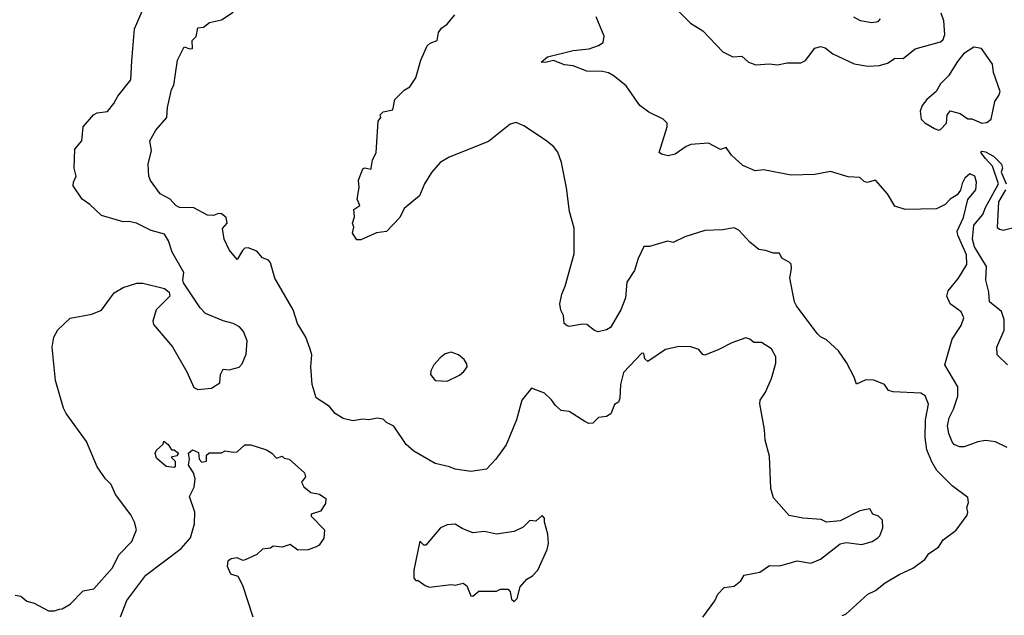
# Model space of a CAD drawing. Extents: x 2323203 to 2567568, y 883585 to 1022917.
# Tile 40 of 256: x 2389659 to 2394670, y 1000320 to 1003351. Entities that reach past the tile are written whole.
import ezdxf

# ---------------------------------------------------------------- set-up
doc = ezdxf.new("R2010")
doc.units = 0

msp = doc.modelspace()

# ---------------------------------------------------------------- linework, layer by layer
at = {"layer": '0CON10XD'}
for points in [[(2392978.6, 1003428.6), (2393073.1, 1003333.1), (2393135, 1003294.7), (2393237.5, 1003187.5), (2393288.1, 1003161.9), (2393334.6, 1003164.6), (2393367.5, 1003135), (2393405, 1003122.1), (2393475, 1003126.4), (2393515, 1003121.8), (2393565, 1003130.9), (2393635, 1003131.1), (2393657.5, 1003142.5), (2393705, 1003205.4), (2393735, 1003213.8), (2393758.3, 1003208.3), (2393798, 1003178), (2393906.6, 1003126.6), (2393975, 1003114), (2394035, 1003117.5), (2394075, 1003130), (2394115, 1003155.6), (2394155, 1003154.2), (2394216.9, 1003203.1), (2394345, 1003238.6), (2394359.6, 1003250.4), (2394366.5, 1003275), (2394361.5, 1003345), (2394349.4, 1003385)], [(2389861.7, 1000351.7), (2389875, 1000353.3), (2389915, 1000376.7), (2389982.5, 1000445), (2390035.7, 1000454.3), (2390129.1, 1000560.9), (2390165, 1000630), (2390229.2, 1000695), (2390252.9, 1000755), (2390242.9, 1000795), (2390225, 1000831.2), (2390145.5, 1000935), (2390125, 1000986.2), (2390095, 1001014), (2390052.7, 1001075), (2389999.5, 1001205), (2389895, 1001347.5), (2389881.5, 1001375), (2389840.8, 1001515), (2389824.4, 1001685), (2389832.5, 1001735), (2389852.5, 1001772.5), (2389915, 1001832), (2390025, 1001851.9), (2390075, 1001872.5), (2390138.8, 1001961.2), (2390185, 1001988.8), (2390255, 1002010), (2390285, 1002010), (2390395, 1001982.5), (2390420, 1001965), (2390422.5, 1001945), (2390353.3, 1001875), (2390337, 1001817), (2390340.5, 1001800.5), (2390436.7, 1001686.7), (2390510, 1001560), (2390545, 1001480), (2390565, 1001470), (2390635, 1001476.7), (2390677, 1001503), (2390680, 1001545), (2390695, 1001572.5), (2390725, 1001570), (2390775, 1001582.5), (2390790.5, 1001599.5), (2390811.7, 1001648.3), (2390816.1, 1001716.1), (2390798, 1001765), (2390777.9, 1001787.9), (2390745.9, 1001805.9), (2390695, 1001818.8), (2390605, 1001855.6), (2390577.5, 1001885), (2390491.9, 1002011.9), (2390488.5, 1002025), (2390494.7, 1002065), (2390435, 1002168), (2390415.4, 1002225), (2390395, 1002258.8), (2390328.3, 1002278.3), (2390253.3, 1002315), (2390215, 1002324.3), (2390185, 1002323.1), (2390075, 1002354.2), (2390015, 1002411.2), (2389977.4, 1002437.4), (2389931.2, 1002505), (2389932, 1002525), (2389945.4, 1002555), (2389935.6, 1002595), (2389938.7, 1002691.3), (2389974.3, 1002735), (2389982.5, 1002805), (2390035, 1002867.5), (2390053.4, 1002876.6), (2390105, 1002884.3), (2390138.1, 1002925), (2390158.3, 1002961.7), (2390224.3, 1003045), (2390229.2, 1003140.8), (2390242.9, 1003305), (2390281.8, 1003395)], [(2390714, 1002316), (2390708.8, 1002345), (2390685, 1002363.8), (2390670, 1002365), (2390645, 1002353.8), (2390615, 1002356.2), (2390545, 1002393.8), (2390472.5, 1002395), (2390453.3, 1002405), (2390425, 1002437.5), (2390373.3, 1002465), (2390325, 1002533.3), (2390316.2, 1002555), (2390312.9, 1002615), (2390329.2, 1002685), (2390321.2, 1002735), (2390350.9, 1002789.1), (2390407.3, 1002852.7), (2390410.8, 1002905), (2390431.4, 1002995), (2390443, 1003017), (2390461.2, 1003145), (2390495, 1003212.5), (2390525, 1003202.5), (2390537.5, 1003205), (2390536.7, 1003245), (2390556.7, 1003265), (2390565, 1003310), (2390595, 1003313.3), (2390624.1, 1003335.9), (2390685, 1003350), (2390745, 1003390)], [(2393845, 1000318.6), (2393863.2, 1000326.8), (2393975, 1000428.6), (2394015, 1000446.5), (2394064, 1000485), (2394135, 1000527.1), (2394205, 1000560), (2394265.4, 1000604.6), (2394286.2, 1000635), (2394335, 1000667.5), (2394359.2, 1000705), (2394425, 1000753.8), (2394480.3, 1000829.7), (2394484.2, 1000845), (2394478.8, 1000868.8), (2394488.6, 1000895), (2394485, 1000920), (2394405, 1000978.6), (2394327.1, 1001057.1), (2394300.9, 1001100.9), (2394275, 1001162.5), (2394266.5, 1001225), (2394269.2, 1001315), (2394284.2, 1001395), (2394267.3, 1001437.3), (2394245, 1001451.2), (2394105, 1001456.7), (2394080, 1001465), (2394060, 1001495), (2394006.1, 1001516.1), (2393965, 1001518), (2393917, 1001497), (2393905, 1001532.5), (2393866.1, 1001606.1), (2393826.1, 1001666.1), (2393765, 1001722.5), (2393735, 1001737.5), (2393717.5, 1001755), (2393612, 1001895), (2393602.9, 1001915), (2393578.2, 1002035), (2393587.5, 1002085), (2393585, 1002106.2), (2393575, 1002118), (2393537.3, 1002137.3), (2393525, 1002162.5), (2393495, 1002163.8), (2393454.1, 1002175.9), (2393420.9, 1002180.9), (2393375, 1002218.6), (2393319.5, 1002279.5), (2393295, 1002291.9), (2393235, 1002281.2), (2393145, 1002278.8), (2393043.6, 1002246.4), (2392985, 1002217.5), (2392955, 1002223.3), (2392865, 1002196.7), (2392835, 1002196.7), (2392806.5, 1002135), (2392787.8, 1002075), (2392748, 1002015), (2392742.5, 1001935), (2392718.8, 1001875), (2392665, 1001784), (2392645, 1001772.5), (2392602.3, 1001762.3), (2392585, 1001768.8), (2392545, 1001800.8), (2392525, 1001802.5), (2392455, 1001790), (2392445, 1001793.3), (2392430, 1001805), (2392426.7, 1001845), (2392412.5, 1001872.5), (2392408, 1001905), (2392418, 1001955), (2392435.7, 1001994.3), (2392480.7, 1002159.3), (2392480.3, 1002289.7), (2392456.7, 1002375), (2392441.5, 1002495), (2392415.8, 1002625), (2392397.4, 1002677.4), (2392376.2, 1002706.2), (2392335, 1002737.1), (2392225, 1002811.4), (2392185, 1002827.5), (2392155, 1002819.2), (2392045, 1002731.2), (2391845, 1002651.5), (2391799.4, 1002625), (2391755, 1002574), (2391719.4, 1002515), (2391694, 1002455), (2391615, 1002390), (2391594.2, 1002345), (2391525, 1002274), (2391475, 1002266), (2391395, 1002230), (2391375, 1002230), (2391352.5, 1002265), (2391360, 1002295), (2391352.5, 1002315), (2391363, 1002347), (2391360, 1002385), (2391390, 1002405), (2391377, 1002437), (2391387, 1002497), (2391383.3, 1002535), (2391405, 1002592.5), (2391415, 1002597.5), (2391445, 1002590), (2391447.5, 1002595), (2391453.6, 1002636.4), (2391473.3, 1002675), (2391482.5, 1002835), (2391497, 1002853), (2391493, 1002867), (2391508.3, 1002881.7), (2391558.3, 1002891.7), (2391567.5, 1002945), (2391615, 1002992.5), (2391645, 1003010), (2391674.2, 1003055.8), (2391700, 1003145), (2391732.5, 1003217.5), (2391748, 1003232), (2391783.3, 1003245), (2391790, 1003285), (2391805, 1003307.5), (2391835, 1003327.5), (2391873.8, 1003375)], [(2394685, 1001173.5), (2394625, 1001203.8), (2394575, 1001210.4), (2394535, 1001202.5), (2394465, 1001176.9), (2394442, 1001178), (2394415, 1001190), (2394405, 1001203.3), (2394387.1, 1001245), (2394381.5, 1001285), (2394388.8, 1001325), (2394411.3, 1001368.7), (2394434.1, 1001435), (2394433.3, 1001483.3), (2394368, 1001595), (2394403.8, 1001725), (2394449.6, 1001795), (2394464.3, 1001834.3), (2394450, 1001865), (2394394, 1001905), (2394377.5, 1001945), (2394385, 1001970.6), (2394436.9, 1002035), (2394479.4, 1002105), (2394477.1, 1002155), (2394433.6, 1002255), (2394430.4, 1002275), (2394462.8, 1002345), (2394484.4, 1002435.6), (2394524.4, 1002485), (2394528.8, 1002525), (2394519.4, 1002555), (2394495, 1002566.7), (2394468.5, 1002545), (2394455, 1002516.7), (2394446.6, 1002483.4), (2394430.7, 1002459.3), (2394395, 1002437.8), (2394369.5, 1002410.5), (2394325, 1002388.6), (2394165, 1002385.3), (2394112.7, 1002402.7), (2394076.2, 1002465), (2394015, 1002534.4), (2393972.8, 1002522.8), (2393957.1, 1002527.1), (2393935, 1002548.8), (2393875, 1002551.5), (2393785, 1002578.9), (2393705, 1002563.5), (2393585, 1002560.4), (2393445, 1002587.5), (2393402.2, 1002582.2), (2393339.5, 1002609.5), (2393282.2, 1002662.2), (2393255, 1002701.2), (2393225, 1002690.8), (2393165, 1002723.1), (2393075, 1002715.6), (2393050, 1002705), (2392995, 1002666.5), (2392958.6, 1002658.6), (2392925.9, 1002665.9), (2392914.2, 1002675), (2392953.3, 1002805), (2392954.3, 1002825), (2392932.9, 1002845), (2392861.2, 1002881.2), (2392814.4, 1002914.4), (2392745, 1003014.1), (2392685, 1003064.3), (2392655, 1003080.5), (2392625, 1003087.9), (2392545, 1003089.7), (2392475, 1003116.9), (2392431.4, 1003121.4), (2392375, 1003143.5), (2392332.4, 1003132.4), (2392312, 1003135), (2392345, 1003162.2), (2392476, 1003194), (2392556.5, 1003203.5), (2392605, 1003219.1), (2392628, 1003235), (2392633.7, 1003266.3), (2392592.7, 1003365)], [(2393902.5, 1003365), (2393936.1, 1003346.1), (2393995, 1003336.2), (2394027.7, 1003342.3), (2394040, 1003355)], [(2394335, 1002789.5), (2394345, 1002792.9), (2394375.7, 1002825), (2394380, 1002865), (2394395, 1002887.5), (2394445, 1002873.3), (2394485, 1002846.7), (2394505, 1002846.7), (2394555, 1002824), (2394581.7, 1002828.3), (2394602.5, 1002845), (2394621.2, 1002935), (2394642.5, 1002965), (2394648.8, 1002985), (2394615, 1003082.5), (2394609.2, 1003125), (2394554.2, 1003204.2), (2394515, 1003211.2), (2394463, 1003177), (2394431.3, 1003138.7), (2394385.6, 1003065), (2394345, 1003025.4), (2394323.3, 1002985), (2394275, 1002944.7), (2394252.5, 1002915), (2394242, 1002885), (2394246.2, 1002845), (2394265, 1002826.1), (2394315, 1002796.9), (2394335, 1002789.5)], [(2394685.7, 1001595), (2394634, 1001645), (2394632.5, 1001685), (2394669.6, 1001770.4), (2394670, 1001825), (2394656.3, 1001866.3), (2394594.4, 1001915), (2394592, 1001965), (2394575.6, 1002025), (2394580, 1002095), (2394519, 1002195), (2394508.1, 1002235), (2394515, 1002306.2), (2394560.1, 1002359.9), (2394573.5, 1002395), (2394640, 1002515), (2394610, 1002605), (2394574.4, 1002644.4), (2394550, 1002675), (2394555, 1002681.2), (2394575, 1002677.9), (2394615, 1002655.9), (2394655, 1002616.2), (2394660.6, 1002595), (2394653.3, 1002575), (2394679.1, 1002515)], [(2394675.8, 1002485), (2394641.1, 1002425), (2394633.9, 1002293.9), (2394644.8, 1002284.8), (2394665, 1002280.7), (2394725, 1002295.2)], [(2393135, 1000310), (2393196.2, 1000393.8), (2393211.7, 1000428.3), (2393245, 1000462.5), (2393295, 1000468), (2393328.8, 1000495), (2393346.2, 1000523.8), (2393425, 1000540.6), (2393475, 1000574.4), (2393527.3, 1000572.7), (2393615, 1000597.5), (2393685, 1000585.8), (2393735, 1000605.8), (2393835, 1000683.3), (2393865, 1000690), (2393945, 1000680), (2393997.5, 1000695), (2394025.7, 1000714.3), (2394036.2, 1000725), (2394052.5, 1000765), (2394050, 1000805), (2394030, 1000825), (2394000, 1000835), (2393985, 1000862.5), (2393935, 1000851.2), (2393835, 1000801.2), (2393765, 1000794), (2393737.7, 1000807.7), (2393645, 1000814.3), (2393575, 1000828), (2393495, 1000918.8), (2393481.8, 1000965), (2393475, 1001130), (2393452.3, 1001212.3), (2393449.2, 1001265), (2393426.1, 1001396.1), (2393428, 1001415), (2393455, 1001456.2), (2393484.4, 1001525), (2393507.4, 1001602.6), (2393506.9, 1001635), (2393485, 1001675.8), (2393435, 1001708), (2393395, 1001708.8), (2393375, 1001726), (2393355, 1001732), (2393282.7, 1001707.3), (2393217.7, 1001672.3), (2393145, 1001643.8), (2393135, 1001646.7), (2393115, 1001673.3), (2393075, 1001686.7), (2393015, 1001687.5), (2392945, 1001672.5), (2392855, 1001611.2), (2392841.2, 1001625), (2392835, 1001652.5), (2392825, 1001653.3), (2392731.2, 1001555), (2392716.2, 1001495), (2392713.3, 1001425), (2392706, 1001404), (2392686.4, 1001393.6), (2392666.7, 1001345), (2392645, 1001331.2), (2392605, 1001327.5), (2392575, 1001297.5), (2392555, 1001296.7), (2392535, 1001306), (2392455, 1001356.7), (2392415, 1001362.5), (2392385, 1001387.5), (2392365.9, 1001415.9), (2392330.5, 1001450.5), (2392263.9, 1001476.1), (2392214.6, 1001415.4), (2392187.1, 1001315), (2392135, 1001187.5), (2392082.5, 1001115), (2392035, 1001063.3), (2391955, 1001051.4), (2391875, 1001063.1), (2391846.5, 1001076.5), (2391772.8, 1001092.8), (2391665, 1001156), (2391625, 1001188.8), (2391563.2, 1001283.2), (2391525, 1001302), (2391508.6, 1001318.6), (2391477.3, 1001322.7), (2391435.8, 1001314.2), (2391405, 1001318), (2391355, 1001310), (2391305, 1001322), (2391265, 1001346.7), (2391235, 1001382), (2391167, 1001427), (2391147.5, 1001495), (2391140, 1001585), (2391145.6, 1001645), (2391137.8, 1001675), (2391115.6, 1001735), (2391073.1, 1001805), (2391051.1, 1001875), (2390957.5, 1002035), (2390935, 1002113.3), (2390925, 1002126.7), (2390895, 1002140), (2390865, 1002172.5), (2390820.7, 1002190.7), (2390805, 1002188.8), (2390793.1, 1002176.9), (2390765, 1002130), (2390725, 1002180), (2390700, 1002235), (2390691.7, 1002288.3), (2390714, 1002316)], [(2391835, 1001511.2), (2391897.3, 1001542.7), (2391919.5, 1001560.5), (2391936.7, 1001585), (2391935, 1001600), (2391921.7, 1001621.7), (2391892.5, 1001645), (2391855, 1001660), (2391825, 1001650), (2391798.8, 1001631.2), (2391765.9, 1001594.1), (2391751.2, 1001565), (2391750, 1001545), (2391772.5, 1001515), (2391835, 1001511.2)], [(2390172.4, 1000312.4), (2390203.3, 1000395), (2390300, 1000525), (2390480.3, 1000659.7), (2390528.8, 1000715), (2390548.8, 1000785), (2390550, 1000845), (2390522.5, 1000925), (2390547, 1000973), (2390552.5, 1001015), (2390542.5, 1001045), (2390517.5, 1001085), (2390522.5, 1001115), (2390517.5, 1001145), (2390538.3, 1001161.7), (2390568.3, 1001148.3), (2390572.5, 1001115), (2390585, 1001100), (2390610, 1001105), (2390610, 1001135), (2390623, 1001147), (2390685, 1001146.7), (2390705, 1001157.5), (2390745, 1001150), (2390765, 1001152.5), (2390805, 1001187.5), (2390835, 1001187.5), (2390915, 1001162.5), (2390942.5, 1001145), (2390965, 1001120), (2390995, 1001130), (2391005, 1001120), (2391030, 1001115), (2391107.5, 1001045), (2391112.5, 1001025), (2391092.5, 1000997.5), (2391105, 1000973.3), (2391140, 1000945), (2391185, 1000936.2), (2391216.7, 1000915), (2391215, 1000890), (2391189.3, 1000850.7), (2391142.5, 1000835), (2391142.5, 1000825), (2391210, 1000755), (2391207, 1000713), (2391183, 1000677), (2391168.3, 1000668.3), (2391126.4, 1000653.6), (2391075, 1000652.5), (2391035, 1000681.2), (2390995, 1000667.5), (2390948.3, 1000671.7), (2390935, 1000662.5), (2390895, 1000657.5), (2390865, 1000630), (2390807, 1000603), (2390795, 1000600), (2390765, 1000612.5), (2390735, 1000607.5), (2390717.5, 1000595), (2390715, 1000570), (2390731.7, 1000531.7), (2390769.5, 1000519.5), (2390793, 1000473), (2390845, 1000312.5)], [(2390445, 1001072.5), (2390405, 1001077.5), (2390355, 1001120), (2390347.5, 1001145), (2390355, 1001160), (2390388.3, 1001191.7), (2390393, 1001207), (2390415, 1001190), (2390431.7, 1001161.7), (2390445, 1001162.5), (2390467.5, 1001145), (2390458.3, 1001131.7), (2390430, 1001125), (2390450, 1001105), (2390450, 1001075), (2390445, 1001072.5)], [(2392175, 1000390), (2392190, 1000405), (2392206.7, 1000465), (2392240, 1000505), (2392269.3, 1000520.7), (2392295, 1000550), (2392342.5, 1000655), (2392350, 1000685), (2392347, 1000733), (2392330, 1000795), (2392330, 1000815), (2392318.3, 1000828.3), (2392285, 1000800), (2392255, 1000802.5), (2392221.2, 1000768.8), (2392175, 1000746.7), (2392085, 1000732.5), (2392025, 1000746.2), (2391965, 1000740), (2391911.2, 1000761.2), (2391875, 1000783.3), (2391835, 1000780), (2391800, 1000765), (2391725, 1000677.5), (2391715, 1000677.5), (2391695, 1000697.5), (2391665, 1000550), (2391665, 1000510), (2391675, 1000497.5), (2391687, 1000497), (2391721.7, 1000471.7), (2391745, 1000463.3), (2391855, 1000476.2), (2391875, 1000473.8), (2391915, 1000483.3), (2391935, 1000470), (2391955, 1000420), (2391965, 1000417.5), (2391995, 1000442.5), (2392085, 1000442.5), (2392105, 1000452.5), (2392145, 1000452.5), (2392155, 1000440), (2392162.3, 1000402.3), (2392175, 1000390)], [(2389635, 1000422.5), (2389665, 1000417.5), (2389695, 1000392.5), (2389731.7, 1000381.7), (2389805, 1000342.5), (2389835, 1000342.5), (2389861.7, 1000351.7)]]:
    msp.add_lwpolyline(points, dxfattribs=at)

doc.saveas('drawing.dxf')
